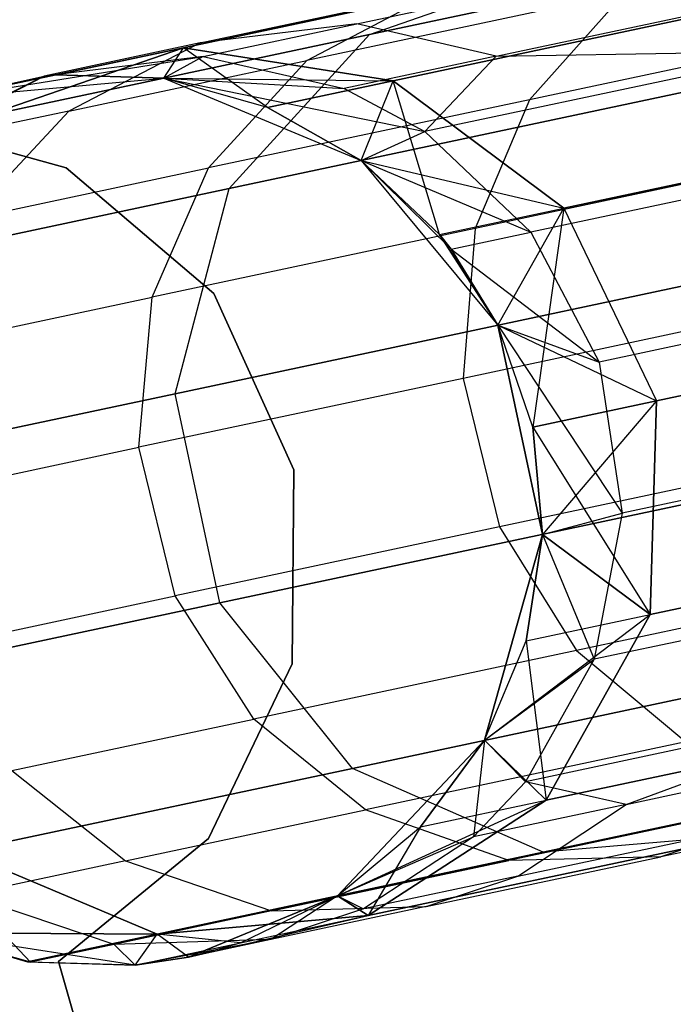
# Model space of a CAD drawing. Extents: x 0.3 to 7.1, y -3.38 to 3.38.
# Tile 17 of 256: x 0.45 to 0.6, y -0.79 to -0.57. Entities that reach past the tile are written whole.
import ezdxf

# ---------------------------------------------------------------- set-up
doc = ezdxf.new("R2010")
doc.units = 0
doc.header["$LTSCALE"] = 2.54
doc.layers.get('0').update_dxf_attribs({"linetype": 'CONTINUOUS'})

# ---------------------------------------------------------------- blocks, each defined once
blk = doc.blocks.new('SINGLES_B_BB_STL')
at = {"color": 0}
for p, q in [((0.52964, -0.5775, 16.13981), (0.67167, -0.54731, 15.74599)), ((0.52964, -0.5775, 16.13981), (0.67167, -0.54731, 15.74599)), ((0.67167, -0.54731, 12.51528), (0.52964, -0.5775, 12.12146)), ((0.67167, -0.54731, 12.51528), (0.52964, -0.5775, 12.12146)), ((0.48808, -0.58044, 16.55685), (0.57307, -0.56237, 16.15306)), ((0.48808, -0.58044, 16.55685), (0.57307, -0.56237, 16.15306)), ((0.57307, -0.56237, 12.10821), (0.48808, -0.58044, 11.70442)), ((0.57307, -0.56237, 12.10821), (0.48808, -0.58044, 11.70442)), ((0.52964, -0.5775, 16.13981), (0.57307, -0.56237, 16.15306)), ((0.52964, -0.5775, 16.13981), (0.57307, -0.56237, 16.15306)), ((0.52964, -0.5775, 12.12146), (0.57307, -0.56237, 12.10821)), ((0.52964, -0.5775, 12.12146), (0.57307, -0.56237, 12.10821)), ((0.52686, -0.57508, 39.63196), (0.57883, -0.56404, 39.85003)), ((0.52686, -0.57508, 39.63196), (0.57883, -0.56404, 39.85003)), ((0.49176, -0.57938, 39.63904), (0.54441, -0.56818, 39.85996)), ((0.49176, -0.57938, 39.63904), (0.54441, -0.56818, 39.85996)), ((0.51567, -0.5833, 39.86895), (0.54441, -0.56818, 39.85996)), ((0.51567, -0.5833, 39.86895), (0.54441, -0.56818, 39.85996)), ((0.58676, -0.56819, 40.08749), (0.51567, -0.5833, 39.86895)), ((0.58676, -0.56819, 40.08749), (0.51567, -0.5833, 39.86895)), ((0.58676, -0.56819, 40.08749), (0.56546, -0.59209, 40.09725)), ((0.58676, -0.56819, 40.08749), (0.56546, -0.59209, 40.09725)), ((0.53495, -0.58783, 16.56315), (0.61864, -0.57004, 16.16554)), ((0.53495, -0.58783, 16.56315), (0.61864, -0.57004, 16.16554)), ((0.61864, -0.57004, 12.09573), (0.53495, -0.58783, 11.69812)), ((0.61864, -0.57004, 12.09573), (0.53495, -0.58783, 11.69812)), ((0.55801, -0.58233, 39.62614), (0.60942, -0.57141, 39.84186)), ((0.55801, -0.58233, 39.62614), (0.60942, -0.57141, 39.84186)), ((0.65469, -0.57313, 40.31118), (0.56546, -0.59209, 40.09725)), ((0.65469, -0.57313, 40.31118), (0.56546, -0.59209, 40.09725)), ((0.52686, -0.57508, 39.63196), (0.49176, -0.57938, 39.63904)), ((0.52686, -0.57508, 39.63196), (0.49176, -0.57938, 39.63904)), ((0.49246, -0.5824, 39.41028), (0.52686, -0.57508, 39.63196)), ((0.49246, -0.5824, 39.41028), (0.52686, -0.57508, 39.63196)), ((0.55801, -0.58233, 39.62614), (0.52686, -0.57508, 39.63196)), ((0.55801, -0.58233, 39.62614), (0.52686, -0.57508, 39.63196)), ((0.44327, -0.59586, 16.55016), (0.52964, -0.5775, 16.13981)), ((0.44327, -0.59586, 16.55016), (0.52964, -0.5775, 16.13981)), ((0.52964, -0.5775, 12.12146), (0.44327, -0.59586, 11.71111)), ((0.52964, -0.5775, 12.12146), (0.44327, -0.59586, 11.71111)), ((0.49176, -0.57938, 39.63904), (0.4569, -0.58678, 39.41445)), ((0.49176, -0.57938, 39.63904), (0.4569, -0.58678, 39.41445)), ((0.49176, -0.57938, 39.63904), (0.4624, -0.59462, 39.64544)), ((0.49176, -0.57938, 39.63904), (0.4624, -0.59462, 39.64544)), ((0.49829, -0.61196, 16.12883), (0.52964, -0.5775, 16.13981)), ((0.49829, -0.61196, 16.12883), (0.52964, -0.5775, 16.13981)), ((0.49829, -0.61196, 12.13244), (0.52964, -0.5775, 12.12146)), ((0.49829, -0.61196, 12.13244), (0.52964, -0.5775, 12.12146)), ((0.43598, -0.59151, 16.96885), (0.48808, -0.58044, 16.55685)), ((0.43598, -0.59151, 16.96885), (0.48808, -0.58044, 16.55685)), ((0.48808, -0.58044, 11.70442), (0.43598, -0.59151, 11.29242)), ((0.48808, -0.58044, 11.70442), (0.43598, -0.59151, 11.29242)), ((0.48808, -0.58044, 16.55685), (0.44327, -0.59586, 16.55016)), ((0.48808, -0.58044, 16.55685), (0.44327, -0.59586, 16.55016)), ((0.44327, -0.59586, 11.71111), (0.48808, -0.58044, 11.70442)), ((0.44327, -0.59586, 11.71111), (0.48808, -0.58044, 11.70442)), ((0.45956, -0.5865, 16.96885), (0.48808, -0.58044, 16.55685)), ((0.45956, -0.5865, 16.96885), (0.48808, -0.58044, 16.55685)), ((0.48808, -0.58044, 11.70442), (0.45956, -0.5865, 11.29242)), ((0.48808, -0.58044, 11.70442), (0.45956, -0.5865, 11.29242)), ((0.48366, -0.58728, 16.96885), (0.48808, -0.58044, 16.55685)), ((0.48366, -0.58728, 16.96885), (0.48808, -0.58044, 16.55685)), ((0.48366, -0.58728, 11.29242), (0.48808, -0.58044, 11.70442)), ((0.48366, -0.58728, 11.29242), (0.48808, -0.58044, 11.70442)), ((0.53495, -0.58783, 16.56315), (0.48808, -0.58044, 16.55685)), ((0.53495, -0.58783, 16.56315), (0.48808, -0.58044, 16.55685)), ((0.50687, -0.5938, 11.29242), (0.48808, -0.58044, 11.70442)), ((0.48808, -0.58044, 11.70442), (0.53495, -0.58783, 11.69812)), ((0.50687, -0.5938, 11.29242), (0.48808, -0.58044, 11.70442)), ((0.48808, -0.58044, 11.70442), (0.53495, -0.58783, 11.69812)), ((0.49829, -0.61196, 16.12883), (0.6422, -0.58137, 15.72978)), ((0.49829, -0.61196, 16.12883), (0.6422, -0.58137, 15.72978)), ((0.6422, -0.58137, 12.53148), (0.49829, -0.61196, 12.13244)), ((0.6422, -0.58137, 12.53148), (0.49829, -0.61196, 12.13244)), ((0.62699, -0.58117, 39.83751), (0.54204, -0.59922, 39.40501)), ((0.62699, -0.58117, 39.83751), (0.54204, -0.59922, 39.40501)), ((0.55801, -0.58233, 39.62614), (0.62699, -0.58117, 39.83751)), ((0.55801, -0.58233, 39.62614), (0.62699, -0.58117, 39.83751)), ((0.43598, -0.59151, 39.09119), (0.49246, -0.5824, 39.41028)), ((0.43598, -0.59151, 39.09119), (0.49246, -0.5824, 39.41028)), ((0.49246, -0.5824, 39.41028), (0.4569, -0.58678, 39.41445)), ((0.49246, -0.5824, 39.41028), (0.4569, -0.58678, 39.41445)), ((0.4624, -0.59462, 39.64544), (0.51567, -0.5833, 39.86895)), ((0.4624, -0.59462, 39.64544), (0.51567, -0.5833, 39.86895)), ((0.49246, -0.5824, 39.41028), (0.48366, -0.58728, 39.09119)), ((0.49246, -0.5824, 39.41028), (0.48366, -0.58728, 39.09119)), ((0.49246, -0.5824, 39.41028), (0.52397, -0.58957, 39.40684)), ((0.49246, -0.5824, 39.41028), (0.52397, -0.58957, 39.40684)), ((0.49368, -0.60735, 39.87658), (0.51567, -0.5833, 39.86895)), ((0.49368, -0.60735, 39.87658), (0.51567, -0.5833, 39.86895)), ((0.55801, -0.58233, 39.62614), (0.52397, -0.58957, 39.40684)), ((0.55801, -0.58233, 39.62614), (0.52397, -0.58957, 39.40684)), ((0.55801, -0.58233, 39.62614), (0.54204, -0.59922, 39.40501)), ((0.55801, -0.58233, 39.62614), (0.54204, -0.59922, 39.40501)), ((0.4569, -0.58678, 39.41445), (0.39574, -0.61742, 39.09119)), ((0.4569, -0.58678, 39.41445), (0.39574, -0.61742, 39.09119)), ((0.42714, -0.60212, 39.41823), (0.4569, -0.58678, 39.41445)), ((0.42714, -0.60212, 39.41823), (0.4569, -0.58678, 39.41445)), ((0.45956, -0.5865, 16.96885), (0.43598, -0.59151, 39.09119)), ((0.45956, -0.5865, 16.96885), (0.43598, -0.59151, 39.09119)), ((0.43598, -0.59151, 39.09119), (0.4569, -0.58678, 39.41445)), ((0.43598, -0.59151, 39.09119), (0.4569, -0.58678, 39.41445)), ((0.43598, -0.59151, 1.7), (0.48366, -0.58728, 1.7)), ((0.43598, -0.59151, 39.09119), (0.48366, -0.58728, 39.09119)), ((0.43598, -0.59151, 11.29242), (0.48366, -0.58728, 1.7)), ((0.43598, -0.59151, 1.7), (0.48366, -0.58728, 1.7)), ((0.43598, -0.59151, 11.29242), (0.48366, -0.58728, 1.7)), ((0.43598, -0.59151, 39.09119), (0.48366, -0.58728, 39.09119)), ((0.48366, -0.58728, 16.96885), (0.45956, -0.5865, 16.96885)), ((0.45956, -0.5865, 16.96885), (0.48366, -0.58728, 39.09119)), ((0.45956, -0.5865, 16.96885), (0.48366, -0.58728, 39.09119)), ((0.48366, -0.58728, 16.96885), (0.45956, -0.5865, 16.96885)), ((0.45956, -0.5865, 11.29242), (0.48366, -0.58728, 1.7)), ((0.48366, -0.58728, 11.29242), (0.45956, -0.5865, 11.29242)), ((0.45956, -0.5865, 11.29242), (0.48366, -0.58728, 1.7)), ((0.48366, -0.58728, 11.29242), (0.45956, -0.5865, 11.29242)), ((0.48366, -0.58728, 1.7), (0.52784, -0.60568, 1.7)), ((0.50687, -0.5938, 16.96885), (0.48366, -0.58728, 39.09119)), ((0.48366, -0.58728, 39.09119), (0.52784, -0.60568, 39.09119)), ((0.50687, -0.5938, 16.96885), (0.48366, -0.58728, 16.96885)), ((0.48366, -0.58728, 16.96885), (0.48366, -0.58728, 39.09119)), ((0.50687, -0.5938, 16.96885), (0.48366, -0.58728, 39.09119)), ((0.48366, -0.58728, 16.96885), (0.48366, -0.58728, 39.09119)), ((0.48366, -0.58728, 16.96885), (0.53495, -0.58783, 16.56315)), ((0.50687, -0.5938, 16.96885), (0.48366, -0.58728, 16.96885)), ((0.48366, -0.58728, 16.96885), (0.53495, -0.58783, 16.56315)), ((0.50687, -0.5938, 11.29242), (0.48366, -0.58728, 11.29242)), ((0.48366, -0.58728, 11.29242), (0.48366, -0.58728, 1.7)), ((0.48366, -0.58728, 11.29242), (0.48366, -0.58728, 1.7)), ((0.48366, -0.58728, 11.29242), (0.52784, -0.60568, 1.7)), ((0.48366, -0.58728, 1.7), (0.52784, -0.60568, 1.7)), ((0.48366, -0.58728, 11.29242), (0.52784, -0.60568, 1.7)), ((0.50687, -0.5938, 11.29242), (0.48366, -0.58728, 11.29242)), ((0.48366, -0.58728, 39.09119), (0.52784, -0.60568, 39.09119)), ((0.48366, -0.58728, 39.09119), (0.54204, -0.59922, 39.40501)), ((0.48366, -0.58728, 39.09119), (0.54204, -0.59922, 39.40501)), ((0.48366, -0.58728, 39.09119), (0.52397, -0.58957, 39.40684)), ((0.48366, -0.58728, 39.09119), (0.52397, -0.58957, 39.40684)), ((0.50687, -0.5938, 16.96885), (0.53495, -0.58783, 16.56315)), ((0.50687, -0.5938, 16.96885), (0.53495, -0.58783, 16.56315)), ((0.53495, -0.58783, 11.69812), (0.50687, -0.5938, 11.29242)), ((0.53495, -0.58783, 11.69812), (0.50687, -0.5938, 11.29242)), ((0.52784, -0.60568, 16.96885), (0.53495, -0.58783, 16.56315)), ((0.52784, -0.60568, 16.96885), (0.53495, -0.58783, 16.56315)), ((0.52784, -0.60568, 11.29242), (0.53495, -0.58783, 11.69812)), ((0.52784, -0.60568, 11.29242), (0.53495, -0.58783, 11.69812)), ((0.53495, -0.58783, 16.56315), (0.57313, -0.61634, 16.56762)), ((0.53495, -0.58783, 16.56315), (0.57313, -0.61634, 16.56762)), ((0.57313, -0.61634, 11.69365), (0.53495, -0.58783, 11.69812)), ((0.54536, -0.62224, 11.29242), (0.53495, -0.58783, 11.69812)), ((0.57313, -0.61634, 11.69365), (0.53495, -0.58783, 11.69812)), ((0.54536, -0.62224, 11.29242), (0.53495, -0.58783, 11.69812)), ((0.52397, -0.58957, 39.40684), (0.54204, -0.59922, 39.40501)), ((0.52397, -0.58957, 39.40684), (0.54204, -0.59922, 39.40501)), ((0.56546, -0.59209, 40.09725), (0.49368, -0.60735, 39.87658)), ((0.56546, -0.59209, 40.09725), (0.49368, -0.60735, 39.87658)), ((0.56546, -0.59209, 40.09725), (0.55332, -0.6209, 40.10402)), ((0.56546, -0.59209, 40.09725), (0.55332, -0.6209, 40.10402)), ((0.4624, -0.59462, 39.64544), (0.42714, -0.60212, 39.41823)), ((0.4624, -0.59462, 39.64544), (0.42714, -0.60212, 39.41823)), ((0.4624, -0.59462, 39.64544), (0.43989, -0.61879, 39.65088)), ((0.4624, -0.59462, 39.64544), (0.43989, -0.61879, 39.65088)), ((0.52784, -0.60568, 16.96885), (0.50687, -0.5938, 16.96885)), ((0.50687, -0.5938, 16.96885), (0.52784, -0.60568, 39.09119)), ((0.50687, -0.5938, 16.96885), (0.52784, -0.60568, 39.09119)), ((0.52784, -0.60568, 16.96885), (0.50687, -0.5938, 16.96885)), ((0.52784, -0.60568, 11.29242), (0.50687, -0.5938, 11.29242)), ((0.50687, -0.5938, 11.29242), (0.52784, -0.60568, 1.7)), ((0.50687, -0.5938, 11.29242), (0.52784, -0.60568, 1.7)), ((0.52784, -0.60568, 11.29242), (0.50687, -0.5938, 11.29242)), ((0.42003, -0.59578, 1.9), (0.46182, -0.60731, 1.9)), ((0.46182, -0.60731, 1.7), (0.42003, -0.59578, 1.7)), ((0.46182, -0.60731, 1.7), (0.42003, -0.59578, 1.7)), ((0.42003, -0.59578, 1.9), (0.46182, -0.60731, 1.9)), ((0.57313, -0.61634, 16.56762), (0.6559, -0.59875, 16.17439)), ((0.57313, -0.61634, 16.56762), (0.6559, -0.59875, 16.17439)), ((0.6559, -0.59875, 12.08688), (0.57313, -0.61634, 11.69365)), ((0.6559, -0.59875, 12.08688), (0.57313, -0.61634, 11.69365)), ((0.52784, -0.60568, 39.09119), (0.54204, -0.59922, 39.40501)), ((0.52784, -0.60568, 39.09119), (0.54204, -0.59922, 39.40501)), ((0.54204, -0.59922, 39.40501), (0.56577, -0.6217, 39.40284)), ((0.54204, -0.59922, 39.40501), (0.56577, -0.6217, 39.40284)), ((0.64315, -0.6018, 40.31938), (0.55332, -0.6209, 40.10402)), ((0.64315, -0.6018, 40.31938), (0.55332, -0.6209, 40.10402)), ((0.52784, -0.60568, 1.7), (0.55841, -0.64251, 1.7)), ((0.54536, -0.62224, 16.96885), (0.52784, -0.60568, 39.09119)), ((0.52784, -0.60568, 39.09119), (0.54794, -0.62549, 39.09119)), ((0.54536, -0.62224, 16.96885), (0.52784, -0.60568, 16.96885)), ((0.52784, -0.60568, 16.96885), (0.52784, -0.60568, 39.09119)), ((0.54536, -0.62224, 16.96885), (0.52784, -0.60568, 39.09119)), ((0.52784, -0.60568, 16.96885), (0.52784, -0.60568, 39.09119)), ((0.52784, -0.60568, 16.96885), (0.57313, -0.61634, 16.56762)), ((0.52784, -0.60568, 16.96885), (0.57313, -0.61634, 16.56762)), ((0.54536, -0.62224, 16.96885), (0.52784, -0.60568, 16.96885)), ((0.54536, -0.62224, 11.29242), (0.52784, -0.60568, 11.29242)), ((0.52784, -0.60568, 1.7), (0.55841, -0.64251, 1.7)), ((0.52784, -0.60568, 1.7), (0.52784, -0.60568, 11.29242)), ((0.52784, -0.60568, 11.29242), (0.55841, -0.64251, 1.7)), ((0.54536, -0.62224, 11.29242), (0.52784, -0.60568, 11.29242)), ((0.52784, -0.60568, 11.29242), (0.55841, -0.64251, 1.7)), ((0.52784, -0.60568, 1.7), (0.52784, -0.60568, 11.29242)), ((0.52784, -0.60568, 39.09119), (0.54794, -0.62549, 39.09119)), ((0.52784, -0.60568, 39.09119), (0.56577, -0.6217, 39.40284)), ((0.52784, -0.60568, 39.09119), (0.56577, -0.6217, 39.40284)), ((0.65013, -0.60377, 39.83235), (0.56577, -0.6217, 39.40284)), ((0.65013, -0.60377, 39.83235), (0.56577, -0.6217, 39.40284)), ((0.43989, -0.61879, 39.65088), (0.49368, -0.60735, 39.87658)), ((0.43989, -0.61879, 39.65088), (0.49368, -0.60735, 39.87658)), ((0.46182, -0.60731, 1.9), (0.49481, -0.63545, 1.9)), ((0.49481, -0.63545, 1.7), (0.46182, -0.60731, 1.7)), ((0.46182, -0.60731, 1.7), (0.46182, -0.60731, 1.9)), ((0.46182, -0.60731, 1.7), (0.46182, -0.60731, 1.9)), ((0.49481, -0.63545, 1.7), (0.46182, -0.60731, 1.7)), ((0.46182, -0.60731, 1.9), (0.49481, -0.63545, 1.9)), ((0.48105, -0.63626, 39.88186), (0.49368, -0.60735, 39.87658)), ((0.48105, -0.63626, 39.88186), (0.49368, -0.60735, 39.87658)), ((0.41077, -0.63057, 16.54461), (0.49829, -0.61196, 16.12883)), ((0.41077, -0.63057, 16.54461), (0.49829, -0.61196, 16.12883)), ((0.49829, -0.61196, 12.13244), (0.41077, -0.63057, 11.71666)), ((0.49829, -0.61196, 12.13244), (0.41077, -0.63057, 11.71666)), ((0.4862, -0.65786, 16.12262), (0.49829, -0.61196, 16.12883)), ((0.4862, -0.65786, 16.12262), (0.49829, -0.61196, 16.12883)), ((0.4862, -0.65786, 12.13865), (0.49829, -0.61196, 12.13244)), ((0.4862, -0.65786, 12.13865), (0.49829, -0.61196, 12.13244)), ((0.54536, -0.62224, 16.96885), (0.57313, -0.61634, 16.56762)), ((0.54536, -0.62224, 16.96885), (0.57313, -0.61634, 16.56762)), ((0.54536, -0.62224, 11.29242), (0.57313, -0.61634, 11.69365)), ((0.54536, -0.62224, 11.29242), (0.57313, -0.61634, 11.69365)), ((0.55841, -0.64251, 16.96885), (0.57313, -0.61634, 16.56762)), ((0.55841, -0.64251, 16.96885), (0.57313, -0.61634, 16.56762)), ((0.55841, -0.64251, 11.29242), (0.57313, -0.61634, 11.69365)), ((0.55841, -0.64251, 11.29242), (0.57313, -0.61634, 11.69365)), ((0.57313, -0.61634, 11.69365), (0.56623, -0.66532, 11.29242)), ((0.57313, -0.61634, 11.69365), (0.56623, -0.66532, 11.29242)), ((0.57313, -0.61634, 16.56762), (0.59389, -0.65944, 16.56923)), ((0.57313, -0.61634, 16.56762), (0.59389, -0.65944, 16.56923)), ((0.57313, -0.61634, 11.69365), (0.59389, -0.65944, 11.69203)), ((0.57313, -0.61634, 11.69365), (0.59389, -0.65944, 11.69203)), ((0.55332, -0.6209, 40.10402), (0.48105, -0.63626, 39.88186)), ((0.55332, -0.6209, 40.10402), (0.48105, -0.63626, 39.88186)), ((0.55332, -0.6209, 40.10402), (0.5506, -0.65443, 40.10767)), ((0.55332, -0.6209, 40.10402), (0.5506, -0.65443, 40.10767)), ((0.55841, -0.64251, 16.96885), (0.54536, -0.62224, 16.96885)), ((0.54536, -0.62224, 16.96885), (0.54794, -0.62549, 39.09119)), ((0.54536, -0.62224, 16.96885), (0.54794, -0.62549, 39.09119)), ((0.55841, -0.64251, 16.96885), (0.54536, -0.62224, 16.96885)), ((0.55841, -0.64251, 11.29242), (0.54536, -0.62224, 11.29242)), ((0.54536, -0.62224, 11.29242), (0.55841, -0.64251, 1.7)), ((0.54536, -0.62224, 11.29242), (0.55841, -0.64251, 1.7)), ((0.55841, -0.64251, 11.29242), (0.54536, -0.62224, 11.29242)), ((0.54794, -0.62549, 39.09119), (0.56577, -0.6217, 39.40284)), ((0.54794, -0.62549, 39.09119), (0.56577, -0.6217, 39.40284)), ((0.56577, -0.6217, 39.40284), (0.58108, -0.65079, 39.4018)), ((0.56577, -0.6217, 39.40284), (0.58108, -0.65079, 39.4018)), ((0.55841, -0.64251, 16.96885), (0.54794, -0.62549, 39.09119)), ((0.54794, -0.62549, 39.09119), (0.55841, -0.64251, 39.09119)), ((0.55841, -0.64251, 16.96885), (0.54794, -0.62549, 39.09119)), ((0.54794, -0.62549, 39.09119), (0.55841, -0.64251, 39.09119)), ((0.54794, -0.62549, 39.09119), (0.58108, -0.65079, 39.4018)), ((0.54794, -0.62549, 39.09119), (0.58108, -0.65079, 39.4018)), ((0.4862, -0.65786, 16.12262), (0.63118, -0.62704, 15.72064)), ((0.4862, -0.65786, 16.12262), (0.63118, -0.62704, 15.72064)), ((0.63118, -0.62704, 12.54063), (0.4862, -0.65786, 12.13865)), ((0.63118, -0.62704, 12.54063), (0.4862, -0.65786, 12.13865)), ((0.66516, -0.63292, 39.82986), (0.58108, -0.65079, 39.4018)), ((0.66516, -0.63292, 39.82986), (0.58108, -0.65079, 39.4018)), ((0.42691, -0.64777, 39.65464), (0.48105, -0.63626, 39.88186)), ((0.42691, -0.64777, 39.65464), (0.48105, -0.63626, 39.88186)), ((0.47807, -0.66985, 39.8847), (0.48105, -0.63626, 39.88186)), ((0.47807, -0.66985, 39.8847), (0.48105, -0.63626, 39.88186)), ((0.49481, -0.63545, 1.9), (0.51278, -0.67491, 1.9)), ((0.51278, -0.67491, 1.7), (0.49481, -0.63545, 1.7)), ((0.49481, -0.63545, 1.7), (0.49481, -0.63545, 1.9)), ((0.49481, -0.63545, 1.7), (0.49481, -0.63545, 1.9)), ((0.51278, -0.67491, 1.7), (0.49481, -0.63545, 1.7)), ((0.49481, -0.63545, 1.9), (0.51278, -0.67491, 1.9)), ((0.64075, -0.63527, 40.32381), (0.5506, -0.65443, 40.10767)), ((0.64075, -0.63527, 40.32381), (0.5506, -0.65443, 40.10767)), ((0.55841, -0.64251, 1.7), (0.56836, -0.68933, 1.7)), ((0.56836, -0.68933, 16.96885), (0.55841, -0.64251, 39.09119)), ((0.55841, -0.64251, 39.09119), (0.56836, -0.68933, 39.09119)), ((0.56623, -0.66532, 16.96885), (0.55841, -0.64251, 39.09119)), ((0.56836, -0.68933, 16.96885), (0.55841, -0.64251, 39.09119)), ((0.56623, -0.66532, 16.96885), (0.55841, -0.64251, 39.09119)), ((0.56623, -0.66532, 16.96885), (0.55841, -0.64251, 16.96885)), ((0.55841, -0.64251, 16.96885), (0.55841, -0.64251, 39.09119)), ((0.55841, -0.64251, 16.96885), (0.55841, -0.64251, 39.09119)), ((0.55841, -0.64251, 16.96885), (0.59389, -0.65944, 16.56923)), ((0.55841, -0.64251, 16.96885), (0.59389, -0.65944, 16.56923)), ((0.56623, -0.66532, 16.96885), (0.55841, -0.64251, 16.96885)), ((0.56623, -0.66532, 11.29242), (0.55841, -0.64251, 11.29242)), ((0.55841, -0.64251, 11.29242), (0.55841, -0.64251, 1.7)), ((0.55841, -0.64251, 11.29242), (0.55841, -0.64251, 1.7)), ((0.55841, -0.64251, 11.29242), (0.56836, -0.68933, 1.7)), ((0.55841, -0.64251, 1.7), (0.56836, -0.68933, 1.7)), ((0.55841, -0.64251, 11.29242), (0.56836, -0.68933, 1.7)), ((0.56623, -0.66532, 11.29242), (0.55841, -0.64251, 11.29242)), ((0.55841, -0.64251, 39.09119), (0.56836, -0.68933, 39.09119)), ((0.55841, -0.64251, 39.09119), (0.58617, -0.68459, 39.40204)), ((0.55841, -0.64251, 39.09119), (0.58617, -0.68459, 39.40204)), ((0.55841, -0.64251, 39.09119), (0.58108, -0.65079, 39.4018)), ((0.55841, -0.64251, 39.09119), (0.58108, -0.65079, 39.4018)), ((0.67632, -0.64192, 16.17758), (0.59389, -0.65944, 16.56923)), ((0.67632, -0.64192, 16.17758), (0.59389, -0.65944, 16.56923)), ((0.59389, -0.65944, 11.69203), (0.67632, -0.64192, 12.08369)), ((0.59389, -0.65944, 11.69203), (0.67632, -0.64192, 12.08369)), ((0.58108, -0.65079, 39.4018), (0.58617, -0.68459, 39.40204)), ((0.58108, -0.65079, 39.4018), (0.58617, -0.68459, 39.40204)), ((0.5506, -0.65443, 40.10767), (0.47807, -0.66985, 39.8847)), ((0.5506, -0.65443, 40.10767), (0.47807, -0.66985, 39.8847)), ((0.5506, -0.65443, 40.10767), (0.55873, -0.68768, 40.10727)), ((0.5506, -0.65443, 40.10767), (0.55873, -0.68768, 40.10727)), ((0.39805, -0.6766, 16.54148), (0.4862, -0.65786, 16.12262)), ((0.39805, -0.6766, 16.54148), (0.4862, -0.65786, 16.12262)), ((0.4862, -0.65786, 12.13865), (0.39805, -0.6766, 11.71979)), ((0.4862, -0.65786, 12.13865), (0.39805, -0.6766, 11.71979)), ((0.49616, -0.70468, 16.12262), (0.4862, -0.65786, 16.12262)), ((0.49616, -0.70468, 16.12262), (0.4862, -0.65786, 16.12262)), ((0.49616, -0.70468, 12.13865), (0.4862, -0.65786, 12.13865)), ((0.49616, -0.70468, 12.13865), (0.4862, -0.65786, 12.13865)), ((0.59389, -0.65944, 16.56923), (0.56623, -0.66532, 16.96885)), ((0.59389, -0.65944, 16.56923), (0.56623, -0.66532, 16.96885)), ((0.56623, -0.66532, 11.29242), (0.59389, -0.65944, 11.69203)), ((0.56623, -0.66532, 11.29242), (0.59389, -0.65944, 11.69203)), ((0.59389, -0.65944, 11.69203), (0.56836, -0.68933, 11.29242)), ((0.59389, -0.65944, 11.69203), (0.56836, -0.68933, 11.29242)), ((0.59246, -0.70725, 16.56762), (0.59389, -0.65944, 16.56923)), ((0.59246, -0.70725, 16.56762), (0.59389, -0.65944, 16.56923)), ((0.59389, -0.65944, 11.69203), (0.59246, -0.70725, 11.69365)), ((0.59389, -0.65944, 11.69203), (0.59246, -0.70725, 11.69365)), ((0.56836, -0.68933, 16.96885), (0.56623, -0.66532, 16.96885)), ((0.56623, -0.66532, 16.96885), (0.59246, -0.70725, 16.56762)), ((0.56836, -0.68933, 16.96885), (0.56623, -0.66532, 16.96885)), ((0.56623, -0.66532, 16.96885), (0.59246, -0.70725, 16.56762)), ((0.56836, -0.68933, 11.29242), (0.56623, -0.66532, 11.29242)), ((0.56623, -0.66532, 11.29242), (0.56836, -0.68933, 1.7)), ((0.56623, -0.66532, 11.29242), (0.56836, -0.68933, 1.7)), ((0.56836, -0.68933, 11.29242), (0.56623, -0.66532, 11.29242)), ((0.67031, -0.6667, 39.83043), (0.58617, -0.68459, 39.40204)), ((0.67031, -0.6667, 39.83043), (0.58617, -0.68459, 39.40204)), ((0.64885, -0.66853, 40.32333), (0.55873, -0.68768, 40.10727)), ((0.64885, -0.66853, 40.32333), (0.55873, -0.68768, 40.10727)), ((0.42373, -0.6814, 39.65667), (0.47807, -0.66985, 39.8847)), ((0.42373, -0.6814, 39.65667), (0.47807, -0.66985, 39.8847)), ((0.48623, -0.70309, 39.8844), (0.47807, -0.66985, 39.8847)), ((0.48623, -0.70309, 39.8844), (0.47807, -0.66985, 39.8847)), ((0.49616, -0.70468, 16.12262), (0.64113, -0.67386, 15.72064)), ((0.49616, -0.70468, 16.12262), (0.64113, -0.67386, 15.72064)), ((0.64113, -0.67386, 12.54063), (0.49616, -0.70468, 12.13865)), ((0.64113, -0.67386, 12.54063), (0.49616, -0.70468, 12.13865)), ((0.51278, -0.67491, 1.9), (0.51237, -0.71827, 1.9)), ((0.51237, -0.71827, 1.7), (0.51278, -0.67491, 1.7)), ((0.51237, -0.71827, 1.7), (0.51278, -0.67491, 1.7)), ((0.51278, -0.67491, 1.9), (0.51237, -0.71827, 1.9)), ((0.51278, -0.67491, 1.7), (0.51278, -0.67491, 1.9)), ((0.51278, -0.67491, 1.7), (0.51278, -0.67491, 1.9)), ((0.56836, -0.68933, 39.09119), (0.58617, -0.68459, 39.40204)), ((0.56836, -0.68933, 39.09119), (0.58617, -0.68459, 39.40204)), ((0.58617, -0.68459, 39.40204), (0.57996, -0.71729, 39.40354)), ((0.58617, -0.68459, 39.40204), (0.57996, -0.71729, 39.40354)), ((0.55873, -0.68768, 40.10727), (0.48623, -0.70309, 39.8844)), ((0.55873, -0.68768, 40.10727), (0.48623, -0.70309, 39.8844)), ((0.56836, -0.68933, 1.7), (0.55541, -0.73541, 1.7)), ((0.55541, -0.73541, 16.96885), (0.56836, -0.68933, 39.09119)), ((0.56836, -0.68933, 39.09119), (0.55541, -0.73541, 39.09119)), ((0.55541, -0.73541, 16.96885), (0.56836, -0.68933, 39.09119)), ((0.56836, -0.68933, 1.7), (0.55541, -0.73541, 1.7)), ((0.56836, -0.68933, 39.09119), (0.55541, -0.73541, 39.09119)), ((0.55873, -0.68768, 40.10727), (0.57597, -0.71535, 40.10307)), ((0.55873, -0.68768, 40.10727), (0.57597, -0.71535, 40.10307)), ((0.56468, -0.71316, 16.96885), (0.56836, -0.68933, 39.09119)), ((0.56468, -0.71316, 16.96885), (0.56836, -0.68933, 39.09119)), ((0.56468, -0.71316, 16.96885), (0.56836, -0.68933, 16.96885)), ((0.56468, -0.71316, 16.96885), (0.56836, -0.68933, 16.96885)), ((0.56468, -0.71316, 11.29242), (0.56836, -0.68933, 11.29242)), ((0.56836, -0.68933, 1.7), (0.56468, -0.71316, 11.29242)), ((0.56836, -0.68933, 1.7), (0.56468, -0.71316, 11.29242)), ((0.56468, -0.71316, 11.29242), (0.56836, -0.68933, 11.29242)), ((0.56836, -0.68933, 16.96885), (0.56836, -0.68933, 39.09119)), ((0.56836, -0.68933, 16.96885), (0.56836, -0.68933, 39.09119)), ((0.56836, -0.68933, 16.96885), (0.59246, -0.70725, 16.56762)), ((0.56836, -0.68933, 16.96885), (0.59246, -0.70725, 16.56762)), ((0.59246, -0.70725, 11.69365), (0.56836, -0.68933, 11.29242)), ((0.59246, -0.70725, 11.69365), (0.56836, -0.68933, 11.29242)), ((0.56836, -0.68933, 1.7), (0.56836, -0.68933, 11.29242)), ((0.56836, -0.68933, 1.7), (0.56836, -0.68933, 11.29242)), ((0.56836, -0.68933, 39.09119), (0.57996, -0.71729, 39.40354)), ((0.56836, -0.68933, 39.09119), (0.57996, -0.71729, 39.40354)), ((0.59246, -0.70725, 16.56762), (0.67522, -0.68966, 16.17439)), ((0.59246, -0.70725, 16.56762), (0.67522, -0.68966, 16.17439)), ((0.67522, -0.68966, 12.08688), (0.59246, -0.70725, 11.69365)), ((0.67522, -0.68966, 12.08688), (0.59246, -0.70725, 11.69365)), ((0.66571, -0.69628, 40.31823), (0.57597, -0.71535, 40.10307)), ((0.66571, -0.69628, 40.31823), (0.57597, -0.71535, 40.10307)), ((0.66452, -0.69932, 39.83401), (0.57996, -0.71729, 39.40354)), ((0.66452, -0.69932, 39.83401), (0.57996, -0.71729, 39.40354)), ((0.408, -0.72342, 16.54148), (0.49616, -0.70468, 16.12262)), ((0.408, -0.72342, 16.54148), (0.49616, -0.70468, 16.12262)), ((0.49616, -0.70468, 12.13865), (0.408, -0.72342, 11.71979)), ((0.49616, -0.70468, 12.13865), (0.408, -0.72342, 11.71979)), ((0.43191, -0.71464, 39.65645), (0.48623, -0.70309, 39.8844)), ((0.43191, -0.71464, 39.65645), (0.48623, -0.70309, 39.8844)), ((0.50377, -0.7307, 39.88112), (0.48623, -0.70309, 39.8844)), ((0.50377, -0.7307, 39.88112), (0.48623, -0.70309, 39.8844)), ((0.52586, -0.74169, 16.12883), (0.49616, -0.70468, 16.12262)), ((0.52586, -0.74169, 16.12883), (0.49616, -0.70468, 16.12262)), ((0.52586, -0.74169, 12.13244), (0.49616, -0.70468, 12.13865)), ((0.52586, -0.74169, 12.13244), (0.49616, -0.70468, 12.13865)), ((0.55541, -0.73541, 11.29242), (0.59246, -0.70725, 11.69365)), ((0.55541, -0.73541, 11.29242), (0.59246, -0.70725, 11.69365)), ((0.56468, -0.71316, 16.96885), (0.59246, -0.70725, 16.56762)), ((0.56468, -0.71316, 16.96885), (0.59246, -0.70725, 16.56762)), ((0.56468, -0.71316, 11.29242), (0.59246, -0.70725, 11.69365)), ((0.56468, -0.71316, 11.29242), (0.59246, -0.70725, 11.69365)), ((0.56917, -0.74883, 16.56315), (0.59246, -0.70725, 16.56762)), ((0.56917, -0.74883, 16.56315), (0.59246, -0.70725, 16.56762)), ((0.59246, -0.70725, 11.69365), (0.56917, -0.74883, 11.69812)), ((0.59246, -0.70725, 11.69365), (0.56917, -0.74883, 11.69812)), ((0.52586, -0.74169, 16.12883), (0.66978, -0.7111, 15.72978)), ((0.52586, -0.74169, 16.12883), (0.66978, -0.7111, 15.72978)), ((0.66978, -0.7111, 12.53148), (0.52586, -0.74169, 12.13244)), ((0.66978, -0.7111, 12.53148), (0.52586, -0.74169, 12.13244)), ((0.55541, -0.73541, 16.96885), (0.56468, -0.71316, 16.96885)), ((0.55541, -0.73541, 16.96885), (0.56468, -0.71316, 16.96885)), ((0.55541, -0.73541, 11.29242), (0.56468, -0.71316, 11.29242)), ((0.55541, -0.73541, 1.7), (0.56468, -0.71316, 11.29242)), ((0.55541, -0.73541, 11.29242), (0.56468, -0.71316, 11.29242)), ((0.55541, -0.73541, 1.7), (0.56468, -0.71316, 11.29242)), ((0.56468, -0.71316, 16.96885), (0.56917, -0.74883, 16.56315)), ((0.56468, -0.71316, 16.96885), (0.56917, -0.74883, 16.56315)), ((0.57597, -0.71535, 40.10307), (0.50377, -0.7307, 39.88112)), ((0.57597, -0.71535, 40.10307), (0.50377, -0.7307, 39.88112)), ((0.57597, -0.71535, 40.10307), (0.60042, -0.73574, 40.09562)), ((0.57597, -0.71535, 40.10307), (0.60042, -0.73574, 40.09562)), ((0.55541, -0.73541, 39.09119), (0.57996, -0.71729, 39.40354)), ((0.55541, -0.73541, 39.09119), (0.57996, -0.71729, 39.40354)), ((0.57996, -0.71729, 39.40354), (0.56456, -0.74468, 39.40597)), ((0.57996, -0.71729, 39.40354), (0.56456, -0.74468, 39.40597)), ((0.51237, -0.71827, 1.9), (0.49364, -0.75737, 1.9)), ((0.49364, -0.75737, 1.7), (0.51237, -0.71827, 1.7)), ((0.49364, -0.75737, 1.7), (0.51237, -0.71827, 1.7)), ((0.51237, -0.71827, 1.9), (0.49364, -0.75737, 1.9)), ((0.51237, -0.71827, 1.7), (0.51237, -0.71827, 1.9)), ((0.51237, -0.71827, 1.7), (0.51237, -0.71827, 1.9)), ((0.64977, -0.72657, 39.83979), (0.56456, -0.74468, 39.40597)), ((0.64977, -0.72657, 39.83979), (0.56456, -0.74468, 39.40597)), ((0.58706, -0.74976, 39.62742), (0.64977, -0.72657, 39.83979)), ((0.58706, -0.74976, 39.62742), (0.64977, -0.72657, 39.83979)), ((0.44967, -0.7422, 39.65411), (0.50377, -0.7307, 39.88112)), ((0.44967, -0.7422, 39.65411), (0.50377, -0.7307, 39.88112)), ((0.52875, -0.75098, 39.8753), (0.50377, -0.7307, 39.88112)), ((0.52875, -0.75098, 39.8753), (0.50377, -0.7307, 39.88112)), ((0.56852, -0.76042, 16.13981), (0.71055, -0.73023, 15.74599)), ((0.56852, -0.76042, 16.13981), (0.71055, -0.73023, 15.74599)), ((0.71055, -0.73023, 12.51528), (0.56852, -0.76042, 12.12146)), ((0.71055, -0.73023, 12.51528), (0.56852, -0.76042, 12.12146)), ((0.56917, -0.74883, 16.56315), (0.65286, -0.73104, 16.16554)), ((0.56917, -0.74883, 16.56315), (0.65286, -0.73104, 16.16554)), ((0.65286, -0.73104, 12.09573), (0.56917, -0.74883, 11.69812)), ((0.65286, -0.73104, 12.09573), (0.56917, -0.74883, 11.69812)), ((0.55541, -0.73541, 1.7), (0.52254, -0.77019, 1.7)), ((0.52254, -0.77019, 16.96885), (0.55541, -0.73541, 39.09119)), ((0.55541, -0.73541, 39.09119), (0.52254, -0.77019, 39.09119)), ((0.52254, -0.77019, 16.96885), (0.55541, -0.73541, 39.09119)), ((0.55541, -0.73541, 1.7), (0.52254, -0.77019, 1.7)), ((0.55541, -0.73541, 39.09119), (0.52254, -0.77019, 39.09119)), ((0.60042, -0.73574, 40.09562), (0.52875, -0.75098, 39.8753)), ((0.60042, -0.73574, 40.09562), (0.52875, -0.75098, 39.8753)), ((0.54109, -0.7548, 16.96885), (0.55541, -0.73541, 39.09119)), ((0.54109, -0.7548, 16.96885), (0.55541, -0.73541, 39.09119)), ((0.54109, -0.7548, 16.96885), (0.55541, -0.73541, 16.96885)), ((0.54109, -0.7548, 16.96885), (0.55541, -0.73541, 16.96885)), ((0.54109, -0.7548, 11.29242), (0.55541, -0.73541, 11.29242)), ((0.55541, -0.73541, 1.7), (0.54109, -0.7548, 11.29242)), ((0.55541, -0.73541, 1.7), (0.54109, -0.7548, 11.29242)), ((0.54109, -0.7548, 11.29242), (0.55541, -0.73541, 11.29242)), ((0.55541, -0.73541, 39.09119), (0.55294, -0.75701, 39.4076)), ((0.55541, -0.73541, 39.09119), (0.55294, -0.75701, 39.4076)), ((0.55541, -0.73541, 16.96885), (0.55541, -0.73541, 39.09119)), ((0.55541, -0.73541, 16.96885), (0.55541, -0.73541, 39.09119)), ((0.55541, -0.73541, 16.96885), (0.56917, -0.74883, 16.56315)), ((0.55541, -0.73541, 16.96885), (0.56917, -0.74883, 16.56315)), ((0.56917, -0.74883, 11.69812), (0.55541, -0.73541, 11.29242)), ((0.56917, -0.74883, 11.69812), (0.55541, -0.73541, 11.29242)), ((0.55541, -0.73541, 1.7), (0.55541, -0.73541, 11.29242)), ((0.55541, -0.73541, 1.7), (0.55541, -0.73541, 11.29242)), ((0.55541, -0.73541, 39.09119), (0.56456, -0.74468, 39.40597)), ((0.55541, -0.73541, 39.09119), (0.56456, -0.74468, 39.40597)), ((0.58706, -0.74976, 39.62742), (0.63859, -0.7388, 39.84367)), ((0.58706, -0.74976, 39.62742), (0.63859, -0.7388, 39.84367)), ((0.43835, -0.76029, 16.54461), (0.52586, -0.74169, 16.12883)), ((0.43835, -0.76029, 16.54461), (0.52586, -0.74169, 16.12883)), ((0.52586, -0.74169, 12.13244), (0.43835, -0.76029, 11.71666)), ((0.52586, -0.74169, 12.13244), (0.43835, -0.76029, 11.71666)), ((0.44967, -0.7422, 39.65411), (0.47505, -0.76239, 39.64996)), ((0.44967, -0.7422, 39.65411), (0.47505, -0.76239, 39.64996)), ((0.56852, -0.76042, 16.13981), (0.52586, -0.74169, 16.12883)), ((0.56852, -0.76042, 16.13981), (0.52586, -0.74169, 16.12883)), ((0.56852, -0.76042, 12.12146), (0.52586, -0.74169, 12.13244)), ((0.56852, -0.76042, 12.12146), (0.52586, -0.74169, 12.13244)), ((0.56456, -0.74468, 39.40597), (0.55294, -0.75701, 39.4076)), ((0.56456, -0.74468, 39.40597), (0.55294, -0.75701, 39.4076)), ((0.58706, -0.74976, 39.62742), (0.56456, -0.74468, 39.40597)), ((0.58706, -0.74976, 39.62742), (0.56456, -0.74468, 39.40597)), ((0.66487, -0.74658, 40.0726), (0.59484, -0.76147, 39.85733)), ((0.66487, -0.74658, 40.0726), (0.59484, -0.76147, 39.85733)), ((0.52254, -0.77019, 11.29242), (0.56917, -0.74883, 11.69812)), ((0.52254, -0.77019, 11.29242), (0.56917, -0.74883, 11.69812)), ((0.52936, -0.77464, 16.55685), (0.56917, -0.74883, 16.56315)), ((0.52936, -0.77464, 16.55685), (0.56917, -0.74883, 16.56315)), ((0.56917, -0.74883, 11.69812), (0.52936, -0.77464, 11.70442)), ((0.56917, -0.74883, 11.69812), (0.52936, -0.77464, 11.70442)), ((0.54109, -0.7548, 16.96885), (0.56917, -0.74883, 16.56315)), ((0.54109, -0.7548, 16.96885), (0.56917, -0.74883, 16.56315)), ((0.54109, -0.7548, 11.29242), (0.56917, -0.74883, 11.69812)), ((0.54109, -0.7548, 11.29242), (0.56917, -0.74883, 11.69812)), ((0.63174, -0.74724, 40.08492), (0.56083, -0.76231, 39.86695)), ((0.63174, -0.74724, 40.08492), (0.56083, -0.76231, 39.86695)), ((0.47505, -0.76239, 39.64996), (0.52875, -0.75098, 39.8753)), ((0.47505, -0.76239, 39.64996), (0.52875, -0.75098, 39.8753)), ((0.56083, -0.76231, 39.86695), (0.52875, -0.75098, 39.8753)), ((0.56083, -0.76231, 39.86695), (0.52875, -0.75098, 39.8753)), ((0.58706, -0.74976, 39.62742), (0.55294, -0.75701, 39.4076)), ((0.58706, -0.74976, 39.62742), (0.55294, -0.75701, 39.4076)), ((0.56282, -0.76581, 39.63286), (0.58706, -0.74976, 39.62742)), ((0.56282, -0.76581, 39.63286), (0.58706, -0.74976, 39.62742)), ((0.52254, -0.77019, 16.96885), (0.54109, -0.7548, 16.96885)), ((0.52254, -0.77019, 16.96885), (0.54109, -0.7548, 16.96885)), ((0.52254, -0.77019, 11.29242), (0.54109, -0.7548, 11.29242)), ((0.52254, -0.77019, 1.7), (0.54109, -0.7548, 11.29242)), ((0.52254, -0.77019, 11.29242), (0.54109, -0.7548, 11.29242)), ((0.52254, -0.77019, 1.7), (0.54109, -0.7548, 11.29242)), ((0.54109, -0.7548, 16.96885), (0.52936, -0.77464, 16.55685)), ((0.54109, -0.7548, 16.96885), (0.52936, -0.77464, 16.55685)), ((0.56282, -0.76581, 39.63286), (0.61487, -0.75474, 39.85129)), ((0.56282, -0.76581, 39.63286), (0.61487, -0.75474, 39.85129)), ((0.61487, -0.75474, 39.85129), (0.59484, -0.76147, 39.85733)), ((0.61487, -0.75474, 39.85129), (0.59484, -0.76147, 39.85733)), ((0.49364, -0.75737, 1.9), (0.46012, -0.78487, 1.9)), ((0.46012, -0.78487, 1.7), (0.49364, -0.75737, 1.7)), ((0.46012, -0.78487, 1.7), (0.49364, -0.75737, 1.7)), ((0.49364, -0.75737, 1.9), (0.46012, -0.78487, 1.9)), ((0.49364, -0.75737, 1.7), (0.49364, -0.75737, 1.9)), ((0.49364, -0.75737, 1.7), (0.49364, -0.75737, 1.9)), ((0.52254, -0.77019, 39.09119), (0.55294, -0.75701, 39.4076)), ((0.52254, -0.77019, 39.09119), (0.55294, -0.75701, 39.4076)), ((0.55294, -0.75701, 39.4076), (0.52835, -0.77313, 39.41081)), ((0.55294, -0.75701, 39.4076), (0.52835, -0.77313, 39.41081)), ((0.52936, -0.77464, 16.55685), (0.61435, -0.75658, 16.15306)), ((0.52936, -0.77464, 16.55685), (0.61435, -0.75658, 16.15306)), ((0.61435, -0.75658, 12.10821), (0.52936, -0.77464, 11.70442)), ((0.61435, -0.75658, 12.10821), (0.52936, -0.77464, 11.70442)), ((0.61435, -0.75658, 16.15306), (0.56852, -0.76042, 16.13981)), ((0.61435, -0.75658, 16.15306), (0.56852, -0.76042, 16.13981)), ((0.61435, -0.75658, 12.10821), (0.56852, -0.76042, 12.12146)), ((0.61435, -0.75658, 12.10821), (0.56852, -0.76042, 12.12146)), ((0.43835, -0.76029, 16.54461), (0.48215, -0.77878, 16.55016)), ((0.43835, -0.76029, 16.54461), (0.48215, -0.77878, 16.55016)), ((0.48215, -0.77878, 11.71111), (0.43835, -0.76029, 11.71666)), ((0.48215, -0.77878, 11.71111), (0.43835, -0.76029, 11.71666)), ((0.48215, -0.77878, 16.55016), (0.56852, -0.76042, 16.13981)), ((0.48215, -0.77878, 16.55016), (0.56852, -0.76042, 16.13981)), ((0.56852, -0.76042, 12.12146), (0.48215, -0.77878, 11.71111)), ((0.56852, -0.76042, 12.12146), (0.48215, -0.77878, 11.71111)), ((0.54237, -0.77262, 39.63716), (0.59484, -0.76147, 39.85733)), ((0.54237, -0.77262, 39.63716), (0.59484, -0.76147, 39.85733)), ((0.59484, -0.76147, 39.85733), (0.56083, -0.76231, 39.86695)), ((0.59484, -0.76147, 39.85733), (0.56083, -0.76231, 39.86695)), ((0.47505, -0.76239, 39.64996), (0.4395, -0.76995, 39.4209)), ((0.47505, -0.76239, 39.64996), (0.4395, -0.76995, 39.4209)), ((0.47505, -0.76239, 39.64996), (0.50771, -0.7736, 39.64402)), ((0.47505, -0.76239, 39.64996), (0.50771, -0.7736, 39.64402)), ((0.50771, -0.7736, 39.64402), (0.56083, -0.76231, 39.86695)), ((0.50771, -0.7736, 39.64402), (0.56083, -0.76231, 39.86695)), ((0.56282, -0.76581, 39.63286), (0.52835, -0.77313, 39.41081)), ((0.56282, -0.76581, 39.63286), (0.52835, -0.77313, 39.41081)), ((0.54237, -0.77262, 39.63716), (0.56282, -0.76581, 39.63286)), ((0.54237, -0.77262, 39.63716), (0.56282, -0.76581, 39.63286)), ((0.47253, -0.78108, 39.41739), (0.4395, -0.76995, 39.4209)), ((0.4395, -0.76995, 39.4209), (0.45387, -0.78505, 39.09119)), ((0.4395, -0.76995, 39.4209), (0.45387, -0.78505, 39.09119)), ((0.47253, -0.78108, 39.41739), (0.4395, -0.76995, 39.4209)), ((0.52254, -0.77019, 1.7), (0.4892, -0.78392, 1.7)), ((0.4892, -0.78392, 16.96885), (0.52254, -0.77019, 39.09119)), ((0.52254, -0.77019, 39.09119), (0.4892, -0.78392, 39.09119)), ((0.4892, -0.78392, 16.96885), (0.52254, -0.77019, 39.09119)), ((0.4892, -0.78392, 1.7), (0.52254, -0.77019, 11.29242)), ((0.4892, -0.78392, 1.7), (0.52254, -0.77019, 11.29242)), ((0.52254, -0.77019, 1.7), (0.4892, -0.78392, 1.7)), ((0.52254, -0.77019, 39.09119), (0.4892, -0.78392, 39.09119)), ((0.50084, -0.7807, 16.96885), (0.52254, -0.77019, 39.09119)), ((0.50084, -0.7807, 16.96885), (0.52254, -0.77019, 39.09119)), ((0.50084, -0.7807, 16.96885), (0.52254, -0.77019, 16.96885)), ((0.50084, -0.7807, 16.96885), (0.52254, -0.77019, 16.96885)), ((0.50084, -0.7807, 11.29242), (0.52254, -0.77019, 11.29242)), ((0.50084, -0.7807, 11.29242), (0.52254, -0.77019, 11.29242)), ((0.52254, -0.77019, 39.09119), (0.50763, -0.78001, 39.41335)), ((0.52254, -0.77019, 39.09119), (0.50763, -0.78001, 39.41335)), ((0.52254, -0.77019, 16.96885), (0.52254, -0.77019, 39.09119)), ((0.52254, -0.77019, 16.96885), (0.52254, -0.77019, 39.09119)), ((0.52254, -0.77019, 16.96885), (0.52936, -0.77464, 16.55685)), ((0.52254, -0.77019, 16.96885), (0.52936, -0.77464, 16.55685)), ((0.52936, -0.77464, 11.70442), (0.52254, -0.77019, 11.29242)), ((0.52936, -0.77464, 11.70442), (0.52254, -0.77019, 11.29242)), ((0.52254, -0.77019, 1.7), (0.52254, -0.77019, 11.29242)), ((0.52254, -0.77019, 1.7), (0.52254, -0.77019, 11.29242)), ((0.52254, -0.77019, 39.09119), (0.52835, -0.77313, 39.41081)), ((0.52254, -0.77019, 39.09119), (0.52835, -0.77313, 39.41081)), ((0.54237, -0.77262, 39.63716), (0.50763, -0.78001, 39.41335)), ((0.54237, -0.77262, 39.63716), (0.50763, -0.78001, 39.41335)), ((0.52835, -0.77313, 39.41081), (0.50763, -0.78001, 39.41335)), ((0.52835, -0.77313, 39.41081), (0.50763, -0.78001, 39.41335)), ((0.50771, -0.7736, 39.64402), (0.54237, -0.77262, 39.63716)), ((0.50771, -0.7736, 39.64402), (0.54237, -0.77262, 39.63716)), ((0.50771, -0.7736, 39.64402), (0.47253, -0.78108, 39.41739)), ((0.50771, -0.7736, 39.64402), (0.47253, -0.78108, 39.41739)), ((0.48215, -0.77878, 16.55016), (0.52936, -0.77464, 16.55685)), ((0.48215, -0.77878, 16.55016), (0.52936, -0.77464, 16.55685)), ((0.52936, -0.77464, 11.70442), (0.48215, -0.77878, 11.71111)), ((0.52936, -0.77464, 11.70442), (0.48215, -0.77878, 11.71111)), ((0.4892, -0.78392, 11.29242), (0.52936, -0.77464, 11.70442)), ((0.4892, -0.78392, 11.29242), (0.52936, -0.77464, 11.70442)), ((0.50084, -0.7807, 16.96885), (0.52936, -0.77464, 16.55685)), ((0.50084, -0.7807, 16.96885), (0.52936, -0.77464, 16.55685)), ((0.50084, -0.7807, 11.29242), (0.52936, -0.77464, 11.70442)), ((0.50084, -0.7807, 11.29242), (0.52936, -0.77464, 11.70442)), ((0.47726, -0.78572, 1.7), (0.42996, -0.77842, 1.7)), ((0.42996, -0.77842, 16.96885), (0.45387, -0.78505, 39.09119)), ((0.45387, -0.78505, 39.09119), (0.42996, -0.77842, 39.09119)), ((0.42996, -0.77842, 16.96885), (0.45387, -0.78505, 39.09119)), ((0.42996, -0.77842, 16.96885), (0.45317, -0.78494, 16.96885)), ((0.42996, -0.77842, 16.96885), (0.45317, -0.78494, 16.96885)), ((0.42996, -0.77842, 16.96885), (0.48215, -0.77878, 16.55016)), ((0.42996, -0.77842, 16.96885), (0.48215, -0.77878, 16.55016)), ((0.48215, -0.77878, 11.71111), (0.42996, -0.77842, 11.29242)), ((0.42996, -0.77842, 11.29242), (0.45317, -0.78494, 11.29242)), ((0.48215, -0.77878, 11.71111), (0.42996, -0.77842, 11.29242)), ((0.45317, -0.78494, 11.29242), (0.42996, -0.77842, 1.7)), ((0.47726, -0.78572, 1.7), (0.42996, -0.77842, 1.7)), ((0.45317, -0.78494, 11.29242), (0.42996, -0.77842, 1.7)), ((0.42996, -0.77842, 11.29242), (0.45317, -0.78494, 11.29242)), ((0.45387, -0.78505, 39.09119), (0.42996, -0.77842, 39.09119)), ((0.45317, -0.78494, 16.96885), (0.48215, -0.77878, 16.55016)), ((0.45317, -0.78494, 16.96885), (0.48215, -0.77878, 16.55016)), ((0.48215, -0.77878, 11.71111), (0.45317, -0.78494, 11.29242)), ((0.48215, -0.77878, 11.71111), (0.45317, -0.78494, 11.29242)), ((0.47726, -0.78572, 16.96885), (0.48215, -0.77878, 16.55016)), ((0.47726, -0.78572, 16.96885), (0.48215, -0.77878, 16.55016)), ((0.47726, -0.78572, 11.29242), (0.48215, -0.77878, 11.71111)), ((0.47726, -0.78572, 11.29242), (0.48215, -0.77878, 11.71111)), ((0.50084, -0.7807, 16.96885), (0.48215, -0.77878, 16.55016)), ((0.50084, -0.7807, 16.96885), (0.48215, -0.77878, 16.55016)), ((0.4892, -0.78392, 16.96885), (0.48215, -0.77878, 16.55016)), ((0.4892, -0.78392, 16.96885), (0.48215, -0.77878, 16.55016)), ((0.4892, -0.78392, 11.29242), (0.48215, -0.77878, 11.71111)), ((0.4892, -0.78392, 11.29242), (0.48215, -0.77878, 11.71111)), ((0.47253, -0.78108, 39.41739), (0.45387, -0.78505, 39.09119)), ((0.47253, -0.78108, 39.41739), (0.45387, -0.78505, 39.09119)), ((0.50763, -0.78001, 39.41335), (0.47253, -0.78108, 39.41739)), ((0.50763, -0.78001, 39.41335), (0.47253, -0.78108, 39.41739)), ((0.47253, -0.78108, 39.41739), (0.47726, -0.78572, 39.09119)), ((0.47253, -0.78108, 39.41739), (0.47726, -0.78572, 39.09119)), ((0.50763, -0.78001, 39.41335), (0.47726, -0.78572, 39.09119)), ((0.50763, -0.78001, 39.41335), (0.47726, -0.78572, 39.09119)), ((0.47726, -0.78572, 1.7), (0.50084, -0.7807, 11.29242)), ((0.47726, -0.78572, 1.7), (0.50084, -0.7807, 11.29242)), ((0.50763, -0.78001, 39.41335), (0.4892, -0.78392, 39.09119)), ((0.50763, -0.78001, 39.41335), (0.4892, -0.78392, 39.09119)), ((0.4892, -0.78392, 16.96885), (0.50084, -0.7807, 16.96885)), ((0.4892, -0.78392, 16.96885), (0.50084, -0.7807, 16.96885)), ((0.4892, -0.78392, 11.29242), (0.50084, -0.7807, 11.29242)), ((0.4892, -0.78392, 11.29242), (0.50084, -0.7807, 11.29242)), ((0.4892, -0.78392, 1.7), (0.50084, -0.7807, 11.29242)), ((0.4892, -0.78392, 1.7), (0.50084, -0.7807, 11.29242)), ((0.4892, -0.78392, 1.7), (0.47726, -0.78572, 1.7)), ((0.47726, -0.78572, 16.96885), (0.4892, -0.78392, 16.96885)), ((0.4892, -0.78392, 39.09119), (0.47726, -0.78572, 39.09119)), ((0.47726, -0.78572, 16.96885), (0.4892, -0.78392, 16.96885)), ((0.47726, -0.78572, 11.29242), (0.4892, -0.78392, 11.29242)), ((0.47726, -0.78572, 11.29242), (0.4892, -0.78392, 11.29242)), ((0.47726, -0.78572, 1.7), (0.4892, -0.78392, 11.29242)), ((0.47726, -0.78572, 1.7), (0.4892, -0.78392, 11.29242)), ((0.4892, -0.78392, 1.7), (0.47726, -0.78572, 1.7)), ((0.4892, -0.78392, 39.09119), (0.47726, -0.78572, 39.09119)), ((0.4892, -0.78392, 16.96885), (0.4892, -0.78392, 39.09119)), ((0.4892, -0.78392, 16.96885), (0.4892, -0.78392, 39.09119)), ((0.45317, -0.78494, 16.96885), (0.45387, -0.78505, 39.09119)), ((0.45317, -0.78494, 16.96885), (0.45387, -0.78505, 39.09119)), ((0.45317, -0.78494, 16.96885), (0.47726, -0.78572, 39.09119)), ((0.45317, -0.78494, 16.96885), (0.47726, -0.78572, 39.09119)), ((0.45317, -0.78494, 16.96885), (0.47726, -0.78572, 16.96885)), ((0.45317, -0.78494, 16.96885), (0.47726, -0.78572, 16.96885)), ((0.45317, -0.78494, 11.29242), (0.47726, -0.78572, 11.29242)), ((0.45317, -0.78494, 11.29242), (0.47726, -0.78572, 11.29242)), ((0.45317, -0.78494, 11.29242), (0.47726, -0.78572, 1.7)), ((0.45317, -0.78494, 11.29242), (0.47726, -0.78572, 1.7)), ((0.47726, -0.78572, 39.09119), (0.45387, -0.78505, 39.09119)), ((0.47726, -0.78572, 39.09119), (0.45387, -0.78505, 39.09119)), ((0.46012, -0.78487, 1.7), (0.52858, -1.02688, 1.7)), ((0.52858, -1.02688, 1.9), (0.46012, -0.78487, 1.9)), ((0.46012, -0.78487, 1.9), (0.46012, -0.78487, 1.7)), ((0.52858, -1.02688, 1.9), (0.46012, -0.78487, 1.9)), ((0.46012, -0.78487, 1.7), (0.52858, -1.02688, 1.7)), ((0.46012, -0.78487, 1.9), (0.46012, -0.78487, 1.7)), ((0.47726, -0.78572, 16.96885), (0.47726, -0.78572, 39.09119)), ((0.47726, -0.78572, 16.96885), (0.47726, -0.78572, 39.09119)), ((0.47726, -0.78572, 11.29242), (0.47726, -0.78572, 1.7)), ((0.47726, -0.78572, 11.29242), (0.47726, -0.78572, 1.7))]:
    blk.add_line(p, q, dxfattribs=at)

msp = doc.modelspace()

# ---------------------------------------------------------------- block references
at = {"color": 0}
msp.add_blockref('SINGLES_B_BB_STL', (0, 0), dxfattribs=at)

doc.saveas('drawing.dxf')
